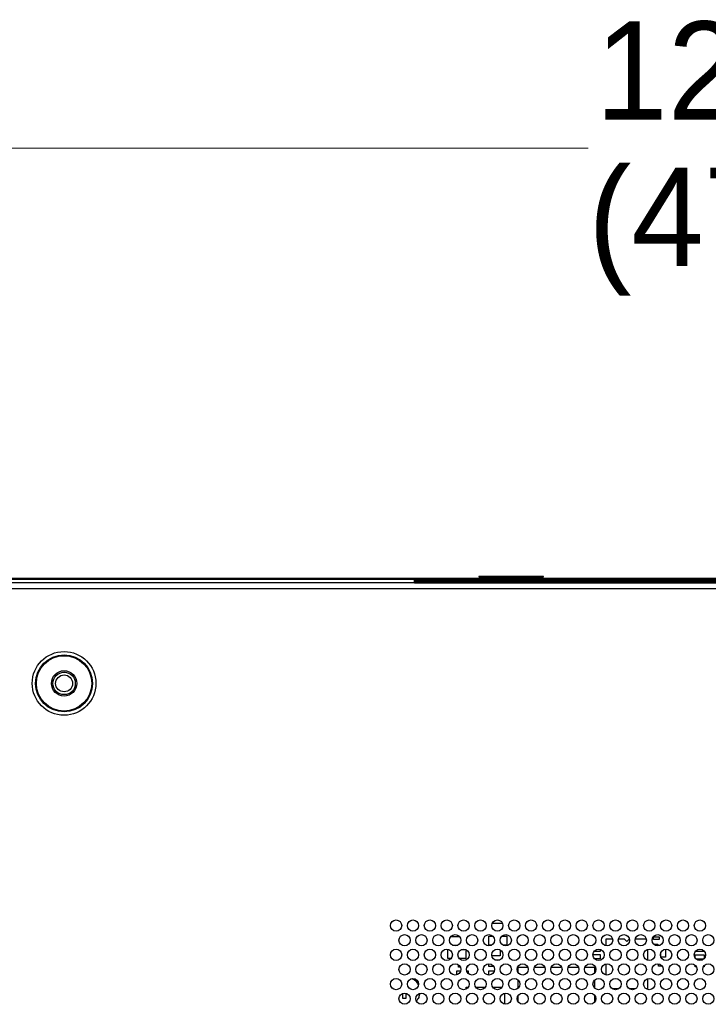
# Paper-space layout 'Sheet2' of a CAD drawing. Header units: millimetres. Extents: x 0 to 1118, y 0 to 864.
# Tile 77 of 232: x 372 to 413, y 472 to 530. Entities that reach past the tile are written whole.
import ezdxf

# ---------------------------------------------------------------- set-up
doc = ezdxf.new("R2010")
doc.units = ezdxf.units.MM
doc.styles.add('SLDTEXTSTYLE0', font='arial.ttf', dxfattribs={"width": 0.948})
doc.dimstyles.new('SLDDIMSTYLE0', dxfattribs={"dimtxt": 5.650301, "dimasz": 4.572, "dimexe": 0, "dimexo": 0.0625, "dimgap": 1.412575, "dimtad": 0, "dimtih": 1, "dimtoh": 1, "dimlfac": 3, "dimrnd": 1e-09, "dimzin": 12, "dimdsep": 46, "dimtxsty": 'SLDTEXTSTYLE0', "dimsah": 1, "dimcen": 0.09, "dimadec": 0, "dimazin": 3, "dimtfac": 1, "dimtofl": 0, "dimtmove": 0, "dimatfit": 3, "dimfxl": 1, "dimfrac": 2, "dimtolj": 1, "dimtzin": 12, "dimarcsym": 0})

# ---------------------------------------------------------------- blocks, each defined once
blk = doc.blocks.new('_D')
at = {"color": 7, "linetype": 'Continuous', "lineweight": 0}
for p, q in [((215.873, 498.849), (215.873, 524.356)), ((619.53, 498.849), (619.53, 524.356)), ((215.873, 522.756), (405.413, 522.756)), ((619.53, 522.756), (429.99, 522.756))]:
    blk.add_line(p, q, dxfattribs=at)
for points in [[(215.873, 522.756), (220.445, 521.994), (220.445, 523.518)], [(619.53, 522.756), (614.958, 523.518), (614.958, 521.994)]]:
    blk.add_solid(points, dxfattribs=at)
at = {"color": 7, "linetype": 'Continuous', "lineweight": 0, "char_height": 5.8208, "attachment_point": 1, "style": 'SLDTEXTSTYLE0'}
for s, insert in [('1210.5', (405.844, 530.259)), ('(47.66)', (405.413, 521.582))]:
    blk.add_mtext(s, dxfattribs=dict(at, insert=insert))

psp = doc.layouts.new('Sheet2')

# ---------------------------------------------------------------- linework, layer by layer
at = {"color": 7, "linetype": 'Continuous', "lineweight": 30}
for p, q in [((398.9416, 497.3556), (398.9416, 497.3289)), ((402.7749, 497.3556), (398.9416, 497.3556)), ((398.9416, 497.3289), (402.7749, 497.3289)), ((402.7749, 497.3289), (402.7749, 497.3556)), ((618.6692, 496.9829), (216.734, 496.9829)), ((222.5664, 497.2496), (395.1266, 497.2496)), ((222.5664, 497.2029), (395.1249, 497.2029)), ((395.1249, 497.2095), (395.1249, 497.2029)), ((395.1249, 496.9829), (395.1249, 497.2029)), ((440.2249, 497.1396), (395.1249, 497.1396)), ((440.2249, 497.0863), (395.1249, 497.0863)), ((395.1249, 496.9863), (415.9249, 496.9863)), ((395.1266, 497.2263), (395.1266, 497.2496)), ((395.1266, 497.2496), (395.4583, 497.2496)), ((395.4583, 497.2263), (395.1266, 497.2263)), ((395.4583, 497.2496), (439.8916, 497.2496)), ((395.4583, 497.2263), (395.4583, 497.2496)), ((439.8916, 497.2263), (395.4583, 497.2263)), ((216.4983, 496.6496), (618.9049, 496.6496)), ((399.7324, 476.8029), (400.3374, 476.8029)), ((397.2845, 476.0163), (397.7854, 476.0163)), ((399.5249, 475.5029), (399.5249, 476.0363)), ((399.5249, 476.0363), (399.7663, 476.0363)), ((400.3036, 476.0363), (400.5916, 476.0363)), ((400.5916, 476.0363), (400.5916, 475.5029)), ((406.4916, 475.4658), (406.4916, 475.8863)), ((406.4916, 475.8863), (406.8559, 475.8863)), ((407.214, 475.8863), (407.5416, 475.8863)), ((407.5416, 475.8863), (407.7083, 475.7196)), ((407.7083, 475.7196), (407.8598, 475.8711)), ((408.214, 475.8863), (408.8559, 475.8863)), ((409.2916, 476.0029), (409.6249, 476.0029)), ((409.2916, 475.8363), (409.2916, 476.0029)), ((409.6249, 475.8363), (409.2916, 475.8363)), ((409.6249, 476.0029), (409.6249, 475.8363)), ((397.1083, 475.2529), (397.116, 475.2529)), ((397.1083, 474.7196), (397.1083, 475.2529)), ((397.6487, 475.4829), (397.4212, 475.4829)), ((397.9539, 475.2529), (398.116, 475.2529)), ((398.1749, 475.2321), (398.1749, 474.7196)), ((399.6933, 475.5029), (399.5249, 475.5029)), ((400.1916, 475.2238), (400.1916, 474.8779)), ((400.5916, 475.5029), (400.3766, 475.5029)), ((406.1249, 475.1196), (405.761, 475.1196)), ((406.1249, 475.2506), (406.1249, 475.1196)), ((408.9249, 475.2443), (408.9249, 474.6149)), ((409.3749, 475.5038), (409.3749, 475.5529)), ((409.3749, 475.5529), (409.5416, 475.5529)), ((409.5416, 475.5529), (409.5416, 475.463)), ((409.9916, 475.2601), (409.9916, 474.7863)), ((412.2916, 475.1363), (411.7734, 475.1363)), ((412.2916, 475.1423), (412.2916, 475.1363)), ((397.2938, 474.7196), (397.1083, 474.7196)), ((398.1749, 474.7196), (397.7761, 474.7196)), ((400.1916, 474.8779), (399.7056, 474.8779)), ((399.8931, 474.6279), (400.1767, 474.6279)), ((405.7024, 474.9529), (406.1249, 474.9529)), ((406.1249, 474.6863), (405.8071, 474.6863)), ((406.1249, 474.9529), (406.1249, 474.6863)), ((409.7249, 474.8071), (409.7249, 475.0521)), ((409.9916, 474.7863), (409.734, 474.7863)), ((411.7583, 474.9363), (412.2916, 474.9363)), ((411.7583, 474.7437), (411.7583, 474.9363)), ((412.2435, 474.6696), (411.8263, 474.6696)), ((412.2916, 474.9363), (412.2916, 474.7169)), ((397.6416, 473.9863), (397.8593, 473.9863)), ((397.6416, 473.7471), (397.6416, 473.9863)), ((397.7249, 474.1946), (397.7249, 474.3368)), ((397.8412, 474.1946), (397.7249, 474.1946)), ((398.2105, 473.9863), (398.3083, 473.9863)), ((398.2583, 474.1946), (398.2287, 474.1946)), ((398.2583, 474.2488), (398.2583, 474.1946)), ((398.3083, 473.9863), (398.3083, 473.8185)), ((399.5249, 474.2279), (399.5249, 474.3961)), ((399.8246, 474.2279), (399.5249, 474.2279)), ((399.5249, 473.9779), (399.8572, 473.9779)), ((399.5249, 473.7297), (399.5249, 473.9779)), ((401.2583, 473.877), (401.2583, 474.2029)), ((401.2583, 474.2029), (401.8374, 474.2029)), ((402.2324, 474.2029), (402.8374, 474.2029)), ((403.2324, 474.2029), (403.8374, 474.2029)), ((404.2324, 474.2029), (404.8374, 474.2029)), ((405.2324, 474.2029), (405.7916, 474.2029)), ((405.7916, 474.2029), (405.7916, 473.8503)), ((406.4916, 473.7324), (406.4916, 474.3934)), ((409.5749, 474.2529), (409.5749, 474.3939)), ((409.8088, 474.2529), (409.5749, 474.2529)), ((411.7583, 474.2196), (411.7583, 474.3104)), ((411.8292, 474.2196), (411.7583, 474.2196)), ((412.2916, 474.2196), (412.2407, 474.2196)), ((412.2916, 474.2907), (412.2916, 474.2196)), ((401.2583, 472.9488), (401.2583, 473.4437)), ((405.7916, 473.4241), (405.7916, 472.9684)), ((408.9249, 473.5109), (408.9249, 472.9196)), ((398.1916, 472.902), (398.1916, 473.0029)), ((398.1916, 473.0029), (398.3065, 473.0029)), ((398.7634, 473.0029), (399.3065, 473.0029)), ((399.7634, 473.0029), (400.3065, 473.0029)), ((407.2209, 472.9196), (406.849, 472.9196)), ((408.2209, 472.9196), (407.849, 472.9196)), ((408.9249, 472.9196), (408.849, 472.9196)), ((394.4416, 472.3363), (394.4416, 472.6496)), ((394.6083, 472.3363), (394.4416, 472.3363)), ((394.6083, 472.6548), (394.6083, 472.3363)), ((400.4583, 472.654), (400.4583, 472.0052)), ((401.2583, 472.1437), (401.2583, 472.5155)), ((405.7916, 472.5423), (405.7916, 472.1169))]:
    psp.add_line(p, q, dxfattribs=at)
at = {"color": 8, "linetype": 'Continuous', "lineweight": 30}
psp.add_line((395.1249, 497.0196), (440.2249, 497.0196), dxfattribs=at)
at = {"color": 7, "linetype": 'Continuous', "lineweight": 30}
for centre, radius in [((374.3583, 491.0196), 1.8878), ((374.3583, 491.0196), 1.6882), ((374.3583, 491.0196), 1.6383), ((374.3583, 491.0196), 0.75), ((374.3583, 491.0196), 0.6667), ((374.3583, 491.0196), 0.5), ((394.0349, 476.6629), 0.3333), ((395.0349, 476.6629), 0.3333), ((396.0349, 476.6629), 0.3333), ((397.0349, 476.6629), 0.3333), ((398.0349, 476.6629), 0.3333), ((399.0349, 476.6629), 0.3333), ((400.0349, 476.6629), 0.3333), ((401.0349, 476.6629), 0.3333), ((402.0349, 476.6629), 0.3333), ((403.0349, 476.6629), 0.3333), ((404.0349, 476.6629), 0.3333), ((405.0349, 476.6629), 0.3333), ((406.0349, 476.6629), 0.3333), ((407.0349, 476.6629), 0.3333), ((408.0349, 476.6629), 0.3333), ((409.0349, 476.6629), 0.3333), ((410.0349, 476.6629), 0.3333), ((411.0349, 476.6629), 0.3333), ((412.0349, 476.6629), 0.3333), ((394.5349, 475.7963), 0.3333), ((395.5349, 475.7963), 0.3333), ((396.5349, 475.7963), 0.3333), ((397.5349, 475.7963), 0.3333), ((398.5349, 475.7963), 0.3333), ((399.5349, 475.7963), 0.3333), ((400.5349, 475.7963), 0.3333), ((401.5349, 475.7963), 0.3333), ((402.5349, 475.7963), 0.3333), ((403.5349, 475.7963), 0.3333), ((404.5349, 475.7963), 0.3333), ((405.5349, 475.7963), 0.3333), ((406.5349, 475.7963), 0.3333), ((407.5349, 475.7963), 0.3333), ((408.5349, 475.7963), 0.3333), ((409.5349, 475.7963), 0.3333), ((410.5349, 475.7963), 0.3333), ((411.5349, 475.7963), 0.3333), ((412.5349, 475.7963), 0.3333), ((394.0349, 474.9296), 0.3333), ((395.0349, 474.9296), 0.3333), ((396.0349, 474.9296), 0.3333), ((397.0349, 474.9296), 0.3333), ((398.0349, 474.9296), 0.3333), ((399.0349, 474.9296), 0.3333), ((400.0349, 474.9296), 0.3333), ((401.0349, 474.9296), 0.3333), ((402.0349, 474.9296), 0.3333), ((403.0349, 474.9296), 0.3333), ((404.0349, 474.9296), 0.3333), ((405.0349, 474.9296), 0.3333), ((406.0349, 474.9296), 0.3333), ((407.0349, 474.9296), 0.3333), ((408.0349, 474.9296), 0.3333), ((409.0349, 474.9296), 0.3333), ((410.0349, 474.9296), 0.3333), ((411.0349, 474.9296), 0.3333), ((412.0349, 474.9296), 0.3333), ((394.5349, 474.0629), 0.3333), ((395.5349, 474.0629), 0.3333), ((396.5349, 474.0629), 0.3333), ((397.5349, 474.0629), 0.3333), ((398.5349, 474.0629), 0.3333), ((399.5349, 474.0629), 0.3333), ((400.5349, 474.0629), 0.3333), ((401.5349, 474.0629), 0.3333), ((402.5349, 474.0629), 0.3333), ((403.5349, 474.0629), 0.3333), ((404.5349, 474.0629), 0.3333), ((405.5349, 474.0629), 0.3333), ((406.5349, 474.0629), 0.3333), ((407.5349, 474.0629), 0.3333), ((408.5349, 474.0629), 0.3333), ((409.5349, 474.0629), 0.3333), ((410.5349, 474.0629), 0.3333), ((411.5349, 474.0629), 0.3333), ((412.5349, 474.0629), 0.3333), ((394.0349, 473.1963), 0.3333), ((395.0349, 473.1963), 0.3333), ((396.0349, 473.1963), 0.3333), ((397.0349, 473.1963), 0.3333), ((398.0349, 473.1963), 0.3333), ((399.0349, 473.1963), 0.3333), ((400.0349, 473.1963), 0.3333), ((401.0349, 473.1963), 0.3333), ((402.0349, 473.1963), 0.3333), ((403.0349, 473.1963), 0.3333), ((404.0349, 473.1963), 0.3333), ((405.0349, 473.1963), 0.3333), ((406.0349, 473.1963), 0.3333), ((407.0349, 473.1963), 0.3333), ((408.0349, 473.1963), 0.3333), ((409.0349, 473.1963), 0.3333), ((410.0349, 473.1963), 0.3333), ((411.0349, 473.1963), 0.3333), ((412.0349, 473.1963), 0.3333), ((394.5349, 472.3296), 0.3333), ((395.5349, 472.3296), 0.3333), ((396.5349, 472.3296), 0.3333), ((397.5349, 472.3296), 0.3333), ((398.5349, 472.3296), 0.3333), ((399.5349, 472.3296), 0.3333), ((400.5349, 472.3296), 0.3333), ((401.5349, 472.3296), 0.3333), ((402.5349, 472.3296), 0.3333), ((403.5349, 472.3296), 0.3333), ((404.5349, 472.3296), 0.3333), ((405.5349, 472.3296), 0.3333), ((406.5349, 472.3296), 0.3333), ((407.5349, 472.3296), 0.3333), ((408.5349, 472.3296), 0.3333), ((409.5349, 472.3296), 0.3333), ((410.5349, 472.3296), 0.3333), ((411.5349, 472.3296), 0.3333), ((412.5349, 472.3296), 0.3333)]:
    psp.add_circle(centre, radius, dxfattribs=at)
for points, knots in [([(395.1249, 497.2095), (395.1249, 497.2147), (395.125, 497.2249), (395.1253, 497.2376), (395.1257, 497.2464), (395.1262, 497.2494), (395.1265, 497.2496), (395.1266, 497.2496)], [0, 0, 0, 0, 0.235878, 0.4717642, 0.7076537, 0.9437269, 1, 1, 1, 1]), ([(395.1266, 497.2263), (395.1264, 497.226), (395.1259, 497.2255), (395.1254, 497.2215), (395.125, 497.2155), (395.1249, 497.21), (395.1249, 497.2068), (395.1249, 497.2062)], [0, 0, 0, 0, 0.2367485, 0.4736207, 0.7097532, 0.9452961, 1, 1, 1, 1]), ([(394.9924, 473.5219), (395.057, 473.486), (395.2048, 473.4039), (395.284, 473.2532), (395.3286, 473.1684)], [0, 0, 0, 0, 0.437154, 1, 1, 1, 1]), ([(395.4187, 472.6378), (395.4101, 472.5563), (395.3927, 472.3901), (395.287, 472.2605), (395.2331, 472.1945)], [0, 0, 0, 0, 0.49032699, 1, 1, 1, 1])]:
    psp.add_open_spline(points, degree=3, knots=knots, dxfattribs=at)

# ---------------------------------------------------------------- dimensions: what is measured, and where the dimension line sits
at = {"color": 7, "linetype": 'Continuous', "lineweight": 0}
dim = psp.add_linear_dim(base=(619.5299, 522.7556), p1=(215.8733, 497.2493), p2=(619.5299, 497.2493), text='1210.5\\P(47.66)', dimstyle='SLDDIMSTYLE0', dxfattribs=at)
dim.commit()
dim.dimension.update_dxf_attribs({"geometry": '_D', "text_midpoint": (417.7016, 522.7556), "dimtype": 160})

doc.saveas('drawing.dxf')
